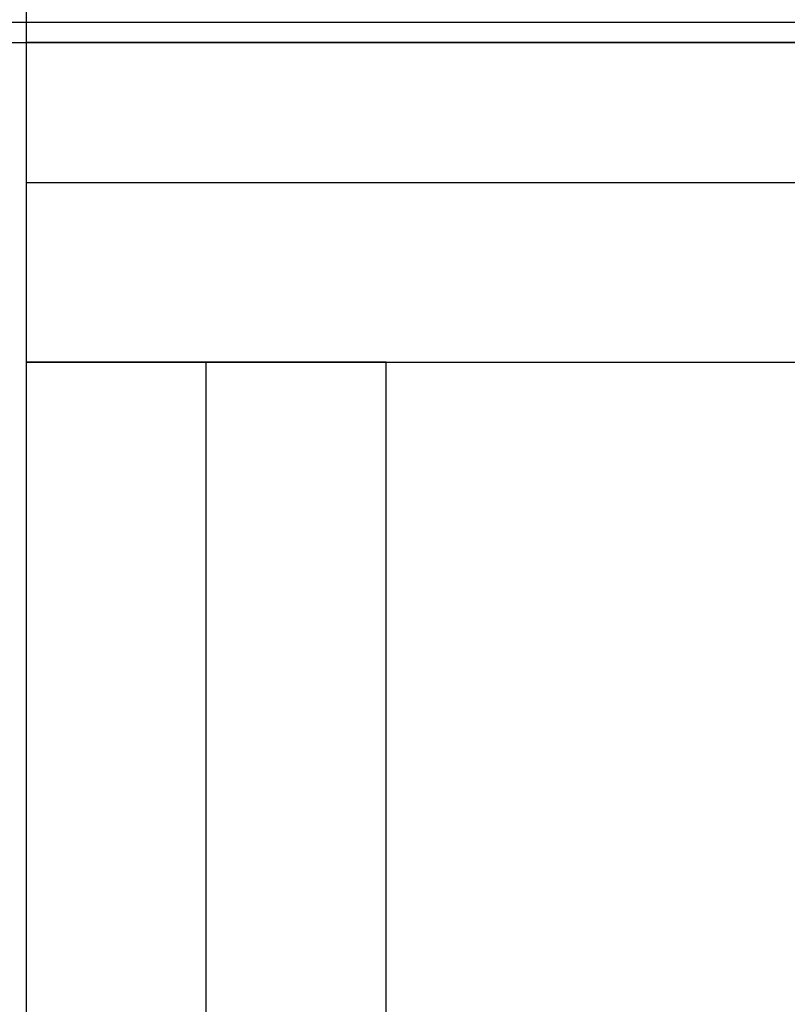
# Model space of a CAD drawing. Header units: millimetres. Extents: x -206 to 214, y -182 to 189.
# Tile 11 of 256: x -196 to -177, y 100 to 125. Entities that reach past the tile are written whole.
import ezdxf

# ---------------------------------------------------------------- set-up
doc = ezdxf.new("R2010")
doc.units = ezdxf.units.MM
doc.layers.add('Default', color=7, linetype='Continuous', true_color=0x000000)

msp = doc.modelspace()

# ---------------------------------------------------------------- linework, layer by layer
at = {"layer": 'Default'}
for p, q in [((213.189, 125.031, 828.503), (-204.811, 125.031, 828.503)), ((-195.811, 124.531, 719.003), (-98.311, 124.531, 719.003)), ((-195.811, 121.031, 723.503), (204.189, 121.031, 723.503)), ((-195.811, 121.031, 816.503), (204.189, 121.031, 816.503)), ((-191.311, -166.969, 723.503), (-191.311, 116.531, 723.503)), ((-191.311, -166.969, 816.503), (-191.311, 116.531, 816.503))]:
    msp.add_line(p, q, dxfattribs=at)
for points in [[(-195.811, 125.531, 723.503), (-195.811, 121.031, 723.503), (-195.811, 116.531, 723.503)], [(-195.811, 125.531, 816.503), (-195.811, 121.031, 816.503), (-195.811, 116.531, 816.503)], [(-195.811, 125.531, 770.003), (-195.811, 121.031, 770.003), (-195.811, 116.531, 770.003)], [(-195.811, 125.531, 714.503), (-195.811, -20.219, 714.503), (-195.811, -165.969, 714.503)], [(-195.811, 125.531, 723.503), (-195.811, -20.219, 723.503), (-195.811, -165.969, 723.503)], [(-195.811, 125.531, 719.003), (-195.811, -20.219, 719.003), (-195.811, -165.969, 719.003)], [(-204.811, 124.531, 829.003), (4.189, 124.531, 829.003), (213.189, 124.531, 829.003)], [(-195.811, 124.531, 723.503), (-195.811, 124.531, 719.003), (-195.811, 124.531, 714.503)], [(-195.811, 124.531, 714.503), (-195.811, 104.531, 714.503), (-195.811, 84.531, 714.503)], [(-195.811, 124.531, 723.503), (-195.811, 104.531, 723.503), (-195.811, 84.531, 723.503)], [(204.189, 124.531, 714.503), (4.189, 124.531, 714.503), (-195.811, 124.531, 714.503)], [(204.189, 124.531, 723.503), (4.189, 124.531, 723.503), (-195.811, 124.531, 723.503)], [(-195.811, 124.531, 719.003), (-195.811, 104.531, 719.003), (-195.811, 84.531, 719.003)], [(-195.811, 121.031, 723.503), (-195.811, 121.031, 770.003), (-195.811, 121.031, 816.503)], [(-195.811, 116.531, 723.503), (4.189, 116.531, 723.503), (204.189, 116.531, 723.503)], [(-195.811, 116.531, 816.503), (4.189, 116.531, 816.503), (204.189, 116.531, 816.503)], [(-195.811, 116.531, 723.503), (-195.811, 116.531, 770.003), (-195.811, 116.531, 816.503)], [(-195.811, 116.531, 770.003), (4.189, 116.531, 770.003), (204.189, 116.531, 770.003)], [(-186.811, 116.531, 723.503), (-191.311, 116.531, 723.503), (-195.811, 116.531, 723.503)], [(-195.811, 116.531, 723.503), (-195.811, 116.531, 770.003), (-195.811, 116.531, 816.503)], [(-186.811, 116.531, 816.503), (-191.311, 116.531, 816.503), (-195.811, 116.531, 816.503)], [(-195.811, 116.531, 723.503), (-195.811, -24.719, 723.503), (-195.811, -165.969, 723.503)], [(-195.811, 116.531, 816.503), (-195.811, -24.719, 816.503), (-195.811, -165.969, 816.503)], [(-186.811, 116.531, 770.003), (-191.311, 116.531, 770.003), (-195.811, 116.531, 770.003)], [(-195.811, 116.531, 770.003), (-195.811, -24.719, 770.003), (-195.811, -165.969, 770.003)], [(-191.311, 116.531, 723.503), (-191.311, 116.531, 770.003), (-191.311, 116.531, 816.503)], [(-186.811, -166.969, 723.503), (-186.811, -25.219, 723.503), (-186.811, 116.531, 723.503)], [(-186.811, 116.531, 723.503), (-186.811, 116.531, 770.003), (-186.811, 116.531, 816.503)], [(-186.811, -166.969, 816.503), (-186.811, -25.219, 816.503), (-186.811, 116.531, 816.503)], [(-186.811, -166.969, 770.003), (-186.811, -25.219, 770.003), (-186.811, 116.531, 770.003)]]:
    msp.add_open_spline(points, degree=2, dxfattribs=at)

doc.saveas('drawing.dxf')
